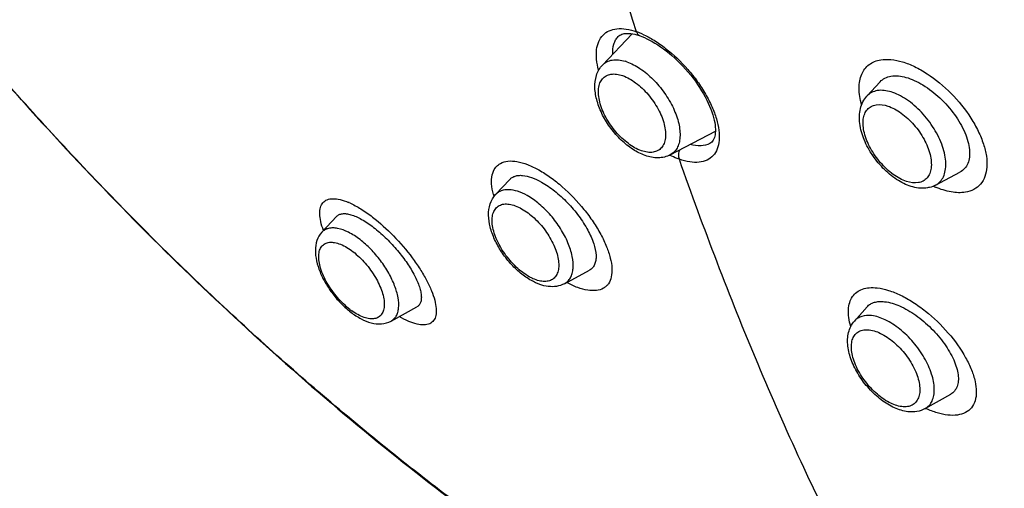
# Model space of a CAD drawing. Header units: millimetres. Extents: x 18 to 699, y 6 to 689.
# Tile 10 of 53: x 208 to 234, y 225 to 238. Entities that reach past the tile are written whole.
import ezdxf

# ---------------------------------------------------------------- set-up
doc = ezdxf.new("R2010")
doc.units = ezdxf.units.MM
doc.header["$LTSCALE"] = 46.255
doc.layers.get('0').update_dxf_attribs({"linetype": 'CONTINUOUS'})

msp = doc.modelspace()

# ---------------------------------------------------------------- linework, layer by layer
at = {"color": 7, "linetype": 'CONTINUOUS'}
for p, q in [((223.522, 236.315), (224.328, 237.163)), ((223.949, 237.088), (223.949, 237.088)), ((230.714, 235.471), (231.075, 235.861)), ((225.364, 233.871), (226.594, 234.513)), ((226.442, 234.182), (226.441, 234.182)), ((232.583, 233.049), (233.244, 233.402)), ((220.616, 232.791), (221.004, 233.206)), ((215.892, 231.768), (216.293, 232.199)), ((222.487, 230.367), (223.167, 230.734)), ((217.775, 229.351), (218.475, 229.737)), ((230.375, 229.352), (230.72, 229.741)), ((232.299, 226.972), (232.993, 227.365))]:
    msp.add_line(p, q, dxfattribs=at)
for points in [[(223.949, 237.088), (223.968, 237.106), (223.992, 237.123), (224.018, 237.138), (224.048, 237.15), (224.081, 237.16), (224.117, 237.168), (224.156, 237.172), (224.199, 237.174), (224.245, 237.173), (224.294, 237.168), (224.346, 237.161), (224.4, 237.15), (224.458, 237.135), (224.518, 237.117), (224.547, 237.107)], [(224.547, 237.107), (224.594, 237.09), (224.662, 237.062), (224.732, 237.031), (224.803, 236.995), (224.877, 236.955), (224.951, 236.912), (225.027, 236.864), (225.104, 236.812), (225.181, 236.757), (225.258, 236.698), (225.336, 236.636), (225.413, 236.571), (225.489, 236.502), (225.565, 236.431), (225.639, 236.357), (225.712, 236.28), (225.784, 236.202), (225.853, 236.122), (225.921, 236.04), (225.986, 235.956), (226.049, 235.872), (226.108, 235.787), (226.165, 235.702), (226.219, 235.616), (226.269, 235.531), (226.316, 235.446), (226.36, 235.361), (226.4, 235.278), (226.436, 235.196), (226.469, 235.116), (226.497, 235.038), (226.522, 234.962), (226.543, 234.889), (226.561, 234.819), (226.574, 234.751), (226.584, 234.687), (226.591, 234.627), (226.594, 234.57), (226.594, 234.516), (226.591, 234.467), (226.586, 234.421), (226.577, 234.379), (226.566, 234.341), (226.553, 234.305), (226.536, 234.273), (226.517, 234.244), (226.494, 234.219), (226.467, 234.197), (226.441, 234.182)]]:
    msp.add_lwpolyline(points, dxfattribs=at)
at = {"color": 9, "linetype": 'CONTINUOUS'}
for centre, radius, start, end in [((223.798, 235.348), 1.983, 66.9485, 70.8636), ((223.714, 235.144), 2.203, 65.9864, 67.0174), ((223.797, 235.296), 1.173, 70.7717, 72.7627), ((226.495, 236.154), 2.561, 243.4194, 243.6619), ((233.564, 235.333), 2.539, 245.6993, 246.7348), ((233.541, 235.28), 2.482, 246.7379, 246.9566), ((222.419, 233.276), 1.925, 194.4329, 195.0688), ((222.501, 233.299), 2.01, 195.0725, 196.2256), ((215.86, 230.797), 1.935, 65.9928, 67.1073), ((222.113, 231.578), 1.174, 244.9832, 246.0897), ((217.8, 231.157), 1.877, 232.4171, 234.4447), ((233.496, 229.546), 2.828, 245.22, 245.4828)]:
    msp.add_arc(centre, radius, start, end, dxfattribs=at)
for points, knots in [([(228.611, 218.679), (227.347, 219.325), (224.816, 220.751), (221.11, 223.204), (217.439, 225.999), (213.835, 229.111), (210.329, 232.514), (205.801, 237.428), (200.586, 244.094), (195.203, 252.674), (191.528, 260.182), (189.173, 266.258), (187.736, 270.739), (186.623, 275.149), (185.846, 279.451), (185.409, 283.608), (185.317, 287.583), (185.573, 291.345), (186.174, 294.859), (187.116, 298.097), (188.395, 301.03), (190, 303.63), (191.921, 305.873), (194.14, 307.734), (196.635, 309.194), (199.381, 310.237), (202.348, 310.857), (205.51, 311.05), (208.837, 310.818), (212.301, 310.165), (214.616, 309.474), (215.787, 309.065)], [0, 0, 0, 0, 0.032735, 0.066919, 0.102417, 0.139062, 0.176668, 0.215028, 0.293096, 0.371444, 0.448206, 0.485451, 0.521657, 0.556646, 0.590263, 0.622386, 0.652932, 0.681861, 0.70919, 0.734999, 0.75944, 0.782745, 0.805221, 0.827242, 0.84922, 0.871572, 0.894681, 0.91887, 0.944387, 0.971399, 1, 1, 1, 1]), ([(264.973, 229.573), (265.407, 231.133), (266.037, 234.459), (266.289, 239.718), (265.885, 245.357), (264.834, 251.283), (263.154, 257.403), (260.873, 263.618), (258.026, 269.828), (254.66, 275.933), (250.831, 281.831), (246.601, 287.429), (242.037, 292.633), (237.216, 297.36), (232.215, 301.532), (227.114, 305.083), (221.996, 307.955), (218.503, 309.437), (216.777, 310.039)], [0, 0, 0, 0, 0.048325, 0.100573, 0.156765, 0.216683, 0.279925, 0.345944, 0.41409, 0.483635, 0.553807, 0.623813, 0.692865, 0.760205, 0.825136, 0.887046, 0.945444, 1, 1, 1, 1]), ([(224.448, 237.221), (223.932, 238.83), (222.971, 242.022), (222.106, 245.241), (221.698, 246.833)], [0, 0, 0, 0, 0.506863, 1, 1, 1, 1]), ([(223.418, 236.171), (223.391, 236.269), (223.355, 236.457), (223.352, 236.725), (223.409, 236.956), (223.527, 237.139), (223.704, 237.26), (223.926, 237.312), (224.181, 237.3), (224.357, 237.253), (224.448, 237.221)], [0, 0, 0, 0, 0.154549, 0.289405, 0.40647, 0.511534, 0.614353, 0.725641, 0.852981, 1, 1, 1, 1]), ([(223.803, 236.611), (223.799, 236.703), (223.81, 236.838), (223.876, 236.996), (223.923, 237.06), (223.949, 237.088)], [0, 0, 0, 0, 0.539593, 0.776479, 1, 1, 1, 1]), ([(224.448, 237.221), (224.456, 237.195), (224.48, 237.147), (224.524, 237.115), (224.547, 237.107)], [0, 0, 0, 0, 0.531383, 1, 1, 1, 1]), ([(224.61, 237.156), (224.718, 237.108), (224.937, 236.99), (225.365, 236.689), (225.761, 236.308), (226.104, 235.876), (226.325, 235.536), (226.501, 235.195), (226.626, 234.865), (226.696, 234.555), (226.707, 234.276), (226.658, 234.036), (226.544, 233.844), (226.368, 233.716), (226.143, 233.66), (225.884, 233.672), (225.706, 233.719), (225.613, 233.751)], [0, 0, 0, 0, 0.068909, 0.143883, 0.304397, 0.385817, 0.464991, 0.539865, 0.608668, 0.67011, 0.723638, 0.769819, 0.810828, 0.850564, 0.893479, 0.942796, 1, 1, 1, 1]), ([(223.522, 236.315), (223.556, 236.351), (223.638, 236.413), (223.791, 236.459), (223.965, 236.461), (224.083, 236.435), (224.144, 236.416)], [0, 0, 0, 0, 0.222814, 0.454816, 0.710993, 1, 1, 1, 1]), ([(230.568, 235.234), (230.527, 235.382), (230.489, 235.602), (230.513, 235.883), (230.564, 236.061), (230.65, 236.212), (230.77, 236.332), (230.92, 236.417), (231.032, 236.447), (231.091, 236.457)], [0, 0, 0, 0, 0.301859, 0.433146, 0.552938, 0.664541, 0.772668, 0.882748, 1, 1, 1, 1]), ([(231.091, 236.457), (231.182, 236.472), (231.382, 236.474), (231.693, 236.407), (232.024, 236.274), (232.486, 236.01), (233.027, 235.558), (233.473, 235.006), (233.744, 234.528), (233.888, 234.181), (233.97, 233.851), (233.988, 233.549), (233.938, 233.284), (233.817, 233.068), (233.627, 232.918), (233.473, 232.87), (233.393, 232.856)], [0, 0, 0, 0, 0.050861, 0.109051, 0.174482, 0.246235, 0.401879, 0.560009, 0.634736, 0.703999, 0.766448, 0.821493, 0.86964, 0.91294, 0.955019, 1, 1, 1, 1]), ([(224.183, 236.403), (224.31, 236.359), (224.566, 236.221), (224.911, 235.93), (225.218, 235.563), (225.457, 235.156), (225.606, 234.748), (225.645, 234.42), (225.611, 234.194), (225.558, 234.056), (225.476, 233.944), (225.403, 233.891), (225.364, 233.871)], [0, 0, 0, 0, 0.124948, 0.267744, 0.419325, 0.56882, 0.705765, 0.822443, 0.872518, 0.917672, 0.959411, 1, 1, 1, 1]), ([(224.582, 233.984), (224.455, 234.028), (224.2, 234.177), (223.872, 234.492), (223.606, 234.877), (223.46, 235.227), (223.412, 235.496), (223.411, 235.672), (223.446, 235.824), (223.517, 235.947), (223.624, 236.032), (223.758, 236.074), (223.912, 236.072), (224.016, 236.045), (224.07, 236.026)], [0, 0, 0, 0, 0.132968, 0.286442, 0.444913, 0.591351, 0.655821, 0.713069, 0.763284, 0.808048, 0.850513, 0.894675, 0.943893, 1, 1, 1, 1]), ([(224.07, 236.026), (224.197, 235.982), (224.453, 235.833), (224.78, 235.518), (225.046, 235.133), (225.192, 234.783), (225.24, 234.514), (225.241, 234.338), (225.206, 234.186), (225.135, 234.063), (225.028, 233.978), (224.894, 233.936), (224.74, 233.938), (224.636, 233.965), (224.582, 233.984)], [0, 0, 0, 0, 0.132968, 0.286442, 0.444913, 0.591351, 0.655821, 0.713069, 0.763284, 0.808048, 0.850513, 0.894675, 0.943893, 1, 1, 1, 1]), ([(232.583, 233.049), (232.628, 233.073), (232.713, 233.139), (232.804, 233.279), (232.854, 233.452), (232.865, 233.652), (232.838, 233.873), (232.749, 234.195), (232.55, 234.601), (232.216, 235.036), (231.876, 235.334), (231.586, 235.504), (231.326, 235.611), (231.12, 235.639), (230.997, 235.619)], [0, 0, 0, 0, 0.04255, 0.086741, 0.135328, 0.189907, 0.250937, 0.318004, 0.465495, 0.620368, 0.768213, 0.83556, 0.89691, 1, 1, 1, 1]), ([(230.997, 235.619), (230.942, 235.61), (230.837, 235.577), (230.75, 235.51), (230.714, 235.471)], [0, 0, 0, 0, 0.510155, 1, 1, 1, 1]), ([(232.113, 233.117), (232.007, 233.099), (231.827, 233.128), (231.604, 233.227), (231.355, 233.383), (231.07, 233.652), (230.801, 234.035), (230.655, 234.385), (230.608, 234.655), (230.609, 234.832), (230.647, 234.986), (230.721, 235.11), (230.83, 235.198), (230.918, 235.226), (230.963, 235.233)], [0, 0, 0, 0, 0.105759, 0.169303, 0.239173, 0.391828, 0.549048, 0.694353, 0.758502, 0.815695, 0.86619, 0.911586, 0.95493, 1, 1, 1, 1]), ([(230.963, 235.233), (231.07, 235.251), (231.249, 235.222), (231.473, 235.124), (231.721, 234.967), (232.007, 234.699), (232.275, 234.315), (232.421, 233.965), (232.468, 233.695), (232.467, 233.519), (232.43, 233.365), (232.356, 233.24), (232.247, 233.153), (232.159, 233.125), (232.113, 233.117)], [0, 0, 0, 0, 0.105759, 0.169303, 0.239173, 0.391828, 0.549048, 0.694353, 0.758502, 0.815695, 0.86619, 0.911586, 0.95493, 1, 1, 1, 1]), ([(226.441, 234.182), (226.369, 234.144), (226.185, 234.104), (226.004, 234.13), (225.908, 234.154)], [0, 0, 0, 0, 0.452673, 1, 1, 1, 1]), ([(225.613, 233.751), (225.592, 233.759), (225.506, 233.791), (225.422, 233.828), (225.359, 233.859)], [0, 0, 0, 0, 0.240711, 1, 1, 1, 1]), ([(225.613, 233.751), (225.607, 233.77), (225.588, 233.856), (225.603, 233.946), (225.627, 234.008)], [0, 0, 0, 0, 0.229451, 1, 1, 1, 1]), ([(220.555, 232.796), (220.531, 232.89), (220.499, 233.067), (220.51, 233.316), (220.58, 233.489), (220.67, 233.589), (220.78, 233.666), (220.962, 233.716), (221.215, 233.698), (221.5, 233.612), (221.693, 233.518), (221.793, 233.462)], [0, 0, 0, 0, 0.143397, 0.263329, 0.364734, 0.412132, 0.459644, 0.562005, 0.683861, 0.82987, 1, 1, 1, 1]), ([(230.164, 222.992), (229.732, 223.828), (228.895, 225.543), (227.326, 229.111), (226.274, 231.876), (225.613, 233.751)], [0, 0, 0, 0, 0.241372, 0.489631, 1, 1, 1, 1]), ([(221.793, 233.462), (221.903, 233.401), (222.123, 233.258), (222.549, 232.916), (222.938, 232.508), (223.271, 232.059), (223.477, 231.72), (223.636, 231.391), (223.74, 231.082), (223.788, 230.803), (223.776, 230.562), (223.71, 230.394), (223.625, 230.297), (223.521, 230.221), (223.347, 230.171), (223.106, 230.184), (222.832, 230.261), (222.646, 230.348), (222.549, 230.4)], [0, 0, 0, 0, 0.073869, 0.153665, 0.32099, 0.403524, 0.481929, 0.554056, 0.618195, 0.673305, 0.719437, 0.758419, 0.776575, 0.794713, 0.833626, 0.879841, 0.935271, 1, 1, 1, 1]), ([(233.393, 232.856), (233.266, 232.835), (232.979, 232.849), (232.71, 232.936), (232.57, 232.996)], [0, 0, 0, 0, 0.456034, 1, 1, 1, 1]), ([(221.475, 232.766), (221.392, 232.812), (221.231, 232.886), (220.989, 232.937), (220.804, 232.915), (220.686, 232.855), (220.638, 232.814), (220.616, 232.791)], [0, 0, 0, 0, 0.309735, 0.573152, 0.795918, 0.898587, 1, 1, 1, 1]), ([(222.487, 230.367), (222.521, 230.385), (222.584, 230.432), (222.657, 230.53), (222.705, 230.65), (222.738, 230.847), (222.71, 231.135), (222.589, 231.501), (222.39, 231.876), (222.126, 232.231), (221.821, 232.536), (221.592, 232.7), (221.475, 232.766)], [0, 0, 0, 0, 0.039035, 0.079099, 0.122306, 0.17012, 0.281704, 0.413926, 0.560884, 0.713895, 0.863296, 1, 1, 1, 1]), ([(215.936, 231.817), (215.906, 231.896), (215.858, 232.045), (215.826, 232.258), (215.841, 232.437), (215.901, 232.556), (215.972, 232.62), (216.061, 232.667), (216.205, 232.689), (216.402, 232.659), (216.54, 232.611), (216.613, 232.58)], [0, 0, 0, 0, 0.167794, 0.307841, 0.421808, 0.517128, 0.562541, 0.609234, 0.713887, 0.842797, 1, 1, 1, 1]), ([(216.648, 232.565), (216.752, 232.519), (216.967, 232.401), (217.167, 232.26), (217.27, 232.18)], [0, 0, 0, 0, 0.466069, 1, 1, 1, 1]), ([(221.531, 230.558), (221.403, 230.63), (221.157, 230.82), (220.854, 231.174), (220.66, 231.514), (220.561, 231.79), (220.522, 231.98), (220.517, 232.152), (220.546, 232.3), (220.613, 232.42), (220.715, 232.503), (220.845, 232.541), (220.995, 232.536), (221.159, 232.491), (221.268, 232.439), (221.324, 232.408)], [0, 0, 0, 0, 0.146372, 0.306426, 0.462401, 0.533631, 0.598068, 0.654843, 0.704126, 0.747592, 0.788667, 0.831712, 0.880309, 0.936304, 1, 1, 1, 1]), ([(217.27, 232.18), (217.472, 232.026), (217.855, 231.677), (218.273, 231.188), (218.561, 230.773), (218.737, 230.474), (218.873, 230.191), (218.963, 229.934), (219.007, 229.707), (219.003, 229.517), (218.953, 229.387), (218.886, 229.316), (218.801, 229.264), (218.659, 229.238), (218.463, 229.266), (218.236, 229.345), (218.08, 229.426), (217.997, 229.474)], [0, 0, 0, 0, 0.171434, 0.348686, 0.433235, 0.511942, 0.582861, 0.644509, 0.696045, 0.737695, 0.771579, 0.7872, 0.802984, 0.838062, 0.881699, 0.935695, 1, 1, 1, 1]), ([(221.324, 232.408), (221.446, 232.339), (221.683, 232.158), (221.979, 231.821), (222.205, 231.44), (222.317, 231.112), (222.339, 230.87), (222.323, 230.719), (222.273, 230.592), (222.19, 230.496), (222.077, 230.439), (221.942, 230.423), (221.791, 230.445), (221.69, 230.481), (221.638, 230.504)], [0, 0, 0, 0, 0.146287, 0.306383, 0.463875, 0.603044, 0.662454, 0.714443, 0.760007, 0.801691, 0.843343, 0.888825, 0.940705, 1, 1, 1, 1]), ([(216.929, 231.567), (216.831, 231.643), (216.639, 231.769), (216.382, 231.869), (216.195, 231.89), (216.076, 231.878), (215.972, 231.838), (215.915, 231.794), (215.892, 231.768)], [0, 0, 0, 0, 0.325595, 0.597256, 0.712124, 0.814751, 0.908864, 1, 1, 1, 1]), ([(216.655, 229.669), (216.532, 229.764), (216.303, 229.986), (216.032, 230.364), (215.874, 230.704), (215.812, 230.964), (215.8, 231.131), (215.823, 231.275), (215.882, 231.391), (215.979, 231.469), (216.103, 231.502), (216.247, 231.492), (216.472, 231.422), (216.634, 231.32), (216.74, 231.239)], [0, 0, 0, 0, 0.157922, 0.321079, 0.470472, 0.535167, 0.591555, 0.639722, 0.681409, 0.720415, 0.761695, 0.80921, 0.864871, 1, 1, 1, 1]), ([(217.775, 229.351), (217.803, 229.367), (217.857, 229.407), (217.919, 229.49), (217.96, 229.592), (217.991, 229.76), (217.971, 230.009), (217.875, 230.329), (217.712, 230.668), (217.492, 231.002), (217.231, 231.309), (217.032, 231.488), (216.929, 231.567)], [0, 0, 0, 0, 0.037128, 0.075238, 0.116357, 0.161926, 0.268809, 0.396883, 0.541696, 0.696114, 0.851733, 1, 1, 1, 1]), ([(216.74, 231.239), (216.861, 231.146), (217.085, 230.929), (217.353, 230.558), (217.512, 230.224), (217.579, 229.968), (217.594, 229.801), (217.578, 229.656), (217.526, 229.537), (217.439, 229.452), (217.322, 229.41), (217.185, 229.41), (216.968, 229.465), (216.811, 229.556), (216.708, 229.629)], [0, 0, 0, 0, 0.158357, 0.322231, 0.473224, 0.539124, 0.596925, 0.646528, 0.689313, 0.728603, 0.769122, 0.81506, 0.868734, 1, 1, 1, 1]), ([(221.617, 230.514), (221.61, 230.517), (221.581, 230.531), (221.552, 230.546), (221.531, 230.558)], [0, 0, 0, 0, 0.244993, 1, 1, 1, 1]), ([(230.275, 229.205), (230.252, 229.284), (230.217, 229.437), (230.204, 229.658), (230.235, 229.854), (230.311, 230.02), (230.432, 230.147), (230.593, 230.23), (230.786, 230.268), (230.923, 230.263), (230.995, 230.254)], [0, 0, 0, 0, 0.155736, 0.294016, 0.416372, 0.526947, 0.632806, 0.742395, 0.863121, 1, 1, 1, 1]), ([(230.995, 230.254), (231.098, 230.243), (231.315, 230.192), (231.641, 230.058), (231.978, 229.867), (232.43, 229.542), (232.936, 229.053), (233.339, 228.494), (233.56, 228.038), (233.661, 227.726), (233.699, 227.441), (233.671, 227.193), (233.569, 226.989), (233.395, 226.849), (233.165, 226.784), (232.999, 226.787), (232.911, 226.797)], [0, 0, 0, 0, 0.058632, 0.125413, 0.199028, 0.277643, 0.440643, 0.595859, 0.665354, 0.727291, 0.780968, 0.826888, 0.867347, 0.906664, 0.949739, 1, 1, 1, 1]), ([(230.841, 229.501), (230.752, 229.511), (230.617, 229.505), (230.462, 229.434), (230.401, 229.382), (230.375, 229.352)], [0, 0, 0, 0, 0.529431, 0.767191, 1, 1, 1, 1]), ([(232.299, 226.972), (232.339, 226.995), (232.414, 227.055), (232.494, 227.18), (232.54, 227.335), (232.556, 227.585), (232.482, 227.941), (232.282, 228.372), (231.987, 228.786), (231.628, 229.138), (231.245, 229.391), (230.97, 229.486), (230.841, 229.501)], [0, 0, 0, 0, 0.040774, 0.083003, 0.129242, 0.181065, 0.302693, 0.444932, 0.597787, 0.748727, 0.885652, 1, 1, 1, 1]), ([(231.666, 227.025), (231.545, 227.039), (231.286, 227.137), (230.937, 227.394), (230.626, 227.743), (230.428, 228.081), (230.33, 228.357), (230.291, 228.547), (230.288, 228.721), (230.32, 228.871), (230.39, 228.993), (230.496, 229.078), (230.631, 229.119), (230.727, 229.119), (230.777, 229.113)], [0, 0, 0, 0, 0.120329, 0.266334, 0.424955, 0.579086, 0.649499, 0.713342, 0.769874, 0.819391, 0.863634, 0.905914, 0.95028, 1, 1, 1, 1]), ([(230.777, 229.113), (230.898, 229.099), (231.157, 229.001), (231.506, 228.744), (231.817, 228.395), (232.015, 228.057), (232.114, 227.781), (232.152, 227.591), (232.156, 227.417), (232.123, 227.267), (232.053, 227.145), (231.947, 227.06), (231.813, 227.019), (231.716, 227.019), (231.666, 227.025)], [0, 0, 0, 0, 0.120329, 0.266334, 0.424955, 0.579086, 0.649499, 0.713342, 0.769874, 0.819391, 0.863634, 0.905914, 0.95028, 1, 1, 1, 1]), ([(232.911, 226.797), (232.815, 226.808), (232.614, 226.853), (232.422, 226.928), (232.323, 226.973)], [0, 0, 0, 0, 0.468974, 1, 1, 1, 1])]:
    msp.add_open_spline(points, degree=3, knots=knots, dxfattribs=at)
at = {"color": 7, "linetype": 'CONTINUOUS'}
for points, knots in [([(194.124, 307.962), (193.51, 307.515), (192.33, 306.536), (190.75, 304.837), (189.359, 302.915), (188.167, 300.783), (187.177, 298.455), (186.11, 295.033), (185.333, 290.305), (185.266, 284.203), (186.036, 277.672), (187.622, 270.841), (189.99, 263.847), (193.091, 256.831), (196.86, 249.939), (201.219, 243.311), (206.078, 237.087), (211.337, 231.393), (216.887, 226.349), (222.614, 222.059), (226.609, 219.68), (228.609, 218.653)], [0, 0, 0, 0, 0.021111, 0.042499, 0.064371, 0.086915, 0.110287, 0.134617, 0.186447, 0.242853, 0.303794, 0.368895, 0.437521, 0.508853, 0.581937, 0.655745, 0.729214, 0.8013, 0.871015, 0.937485, 1, 1, 1, 1]), ([(224.686, 233.853), (224.569, 233.894), (224.336, 234.015), (224.022, 234.27), (223.744, 234.587), (223.52, 234.944), (223.368, 235.316), (223.3, 235.685), (223.331, 235.981), (223.419, 236.187), (223.485, 236.276), (223.522, 236.315)], [0, 0, 0, 0, 0.121344, 0.253599, 0.392457, 0.531028, 0.662526, 0.782963, 0.893433, 0.946909, 1, 1, 1, 1]), ([(231.075, 235.861), (231.111, 235.901), (231.203, 235.969), (231.312, 236.002), (231.368, 236.012)], [0, 0, 0, 0, 0.483695, 1, 1, 1, 1]), ([(231.368, 236.012), (231.502, 236.034), (231.726, 236.005), (232.012, 235.899), (232.334, 235.727), (232.717, 235.427), (233.104, 234.988), (233.346, 234.576), (233.464, 234.247), (233.508, 234.022), (233.51, 233.817), (233.467, 233.639), (233.378, 233.494), (233.291, 233.427), (233.244, 233.402)], [0, 0, 0, 0, 0.105605, 0.168813, 0.238077, 0.389149, 0.54552, 0.692273, 0.758123, 0.81744, 0.86994, 0.916327, 0.958603, 1, 1, 1, 1]), ([(232.361, 232.975), (232.231, 232.953), (232.022, 232.972), (231.761, 233.066), (231.492, 233.211), (231.177, 233.464), (230.862, 233.843), (230.628, 234.268), (230.52, 234.641), (230.504, 234.93), (230.529, 235.131), (230.596, 235.317), (230.67, 235.424), (230.714, 235.471)], [0, 0, 0, 0, 0.111369, 0.171054, 0.23401, 0.368717, 0.509869, 0.648105, 0.775566, 0.834588, 0.891012, 0.945838, 1, 1, 1, 1]), ([(225.364, 233.871), (225.314, 233.845), (225.206, 233.805), (224.974, 233.779), (224.798, 233.814), (224.686, 233.853)], [0, 0, 0, 0, 0.244069, 0.490076, 1, 1, 1, 1]), ([(221.004, 233.206), (221.023, 233.227), (221.068, 233.263), (221.151, 233.299), (221.246, 233.317), (221.397, 233.315), (221.611, 233.26), (221.777, 233.181), (221.864, 233.132)], [0, 0, 0, 0, 0.09141, 0.186513, 0.289895, 0.404789, 0.674818, 1, 1, 1, 1]), ([(221.864, 233.132), (221.99, 233.062), (222.238, 232.89), (222.578, 232.577), (222.881, 232.218), (223.124, 231.843), (223.287, 231.483), (223.353, 231.199), (223.346, 231.005), (223.314, 230.889), (223.254, 230.795), (223.198, 230.751), (223.167, 230.734)], [0, 0, 0, 0, 0.142449, 0.298218, 0.456671, 0.606909, 0.739315, 0.847259, 0.891675, 0.930546, 0.965717, 1, 1, 1, 1]), ([(232.583, 233.049), (232.531, 233.021), (232.457, 232.993), (232.38, 232.978), (232.361, 232.975)], [0, 0, 0, 0, 0.748698, 1, 1, 1, 1]), ([(221.589, 230.454), (221.484, 230.513), (221.28, 230.657), (221.008, 230.922), (220.771, 231.23), (220.585, 231.561), (220.461, 231.898), (220.411, 232.227), (220.448, 232.539), (220.55, 232.72), (220.616, 232.791)], [0, 0, 0, 0, 0.128341, 0.265199, 0.405144, 0.541794, 0.669789, 0.7868, 0.895085, 1, 1, 1, 1]), ([(216.293, 232.199), (216.312, 232.219), (216.361, 232.254), (216.454, 232.277), (216.564, 232.274), (216.69, 232.246), (216.829, 232.193), (217.04, 232.086), (217.195, 231.98), (217.298, 231.9)], [0, 0, 0, 0, 0.074536, 0.156488, 0.252669, 0.366596, 0.49934, 0.65038, 1, 1, 1, 1]), ([(217.298, 231.9), (217.409, 231.815), (217.625, 231.627), (217.92, 231.315), (218.18, 230.981), (218.388, 230.65), (218.514, 230.382), (218.574, 230.186), (218.596, 230.061), (218.599, 229.951), (218.581, 229.858), (218.54, 229.784), (218.498, 229.75), (218.475, 229.737)], [0, 0, 0, 0, 0.15735, 0.322308, 0.484538, 0.634163, 0.762837, 0.817482, 0.865126, 0.905889, 0.940561, 0.970942, 1, 1, 1, 1]), ([(215.892, 231.768), (215.832, 231.704), (215.74, 231.544), (215.702, 231.269), (215.739, 230.978), (215.837, 230.678), (215.989, 230.376), (216.185, 230.085), (216.416, 229.819), (216.59, 229.663), (216.68, 229.593)], [0, 0, 0, 0, 0.104418, 0.21079, 0.324542, 0.449033, 0.583436, 0.723779, 0.864515, 1, 1, 1, 1]), ([(222.487, 230.367), (222.422, 230.332), (222.276, 230.284), (222.044, 230.285), (221.811, 230.343), (221.662, 230.413), (221.589, 230.454)], [0, 0, 0, 0, 0.238004, 0.479315, 0.731145, 1, 1, 1, 1]), ([(230.72, 229.741), (230.745, 229.77), (230.806, 229.82), (230.92, 229.869), (231.053, 229.889), (231.146, 229.885), (231.195, 229.88)], [0, 0, 0, 0, 0.221808, 0.455343, 0.712307, 1, 1, 1, 1]), ([(231.195, 229.88), (231.335, 229.864), (231.635, 229.767), (232.062, 229.514), (232.473, 229.163), (232.824, 228.753), (233.045, 228.384), (233.155, 228.095), (233.199, 227.901), (233.206, 227.725), (233.176, 227.572), (233.104, 227.446), (233.032, 227.387), (232.993, 227.365)], [0, 0, 0, 0, 0.118414, 0.260789, 0.416441, 0.571832, 0.713631, 0.77613, 0.831841, 0.88065, 0.923367, 0.962058, 1, 1, 1, 1]), ([(216.68, 229.593), (216.767, 229.527), (216.943, 229.41), (217.225, 229.294), (217.511, 229.258), (217.695, 229.308), (217.775, 229.351)], [0, 0, 0, 0, 0.278664, 0.53254, 0.768736, 1, 1, 1, 1]), ([(231.83, 226.887), (231.704, 226.902), (231.445, 226.983), (231.088, 227.205), (230.761, 227.51), (230.486, 227.872), (230.286, 228.263), (230.179, 228.658), (230.188, 228.982), (230.269, 229.21), (230.336, 229.308), (230.375, 229.352)], [0, 0, 0, 0, 0.115764, 0.243781, 0.381652, 0.522214, 0.657141, 0.78061, 0.892667, 0.946559, 1, 1, 1, 1]), ([(232.299, 226.972), (232.23, 226.933), (232.074, 226.879), (231.91, 226.878), (231.83, 226.887)], [0, 0, 0, 0, 0.495242, 1, 1, 1, 1])]:
    msp.add_open_spline(points, degree=3, knots=knots, dxfattribs=at)

doc.saveas('drawing.dxf')
